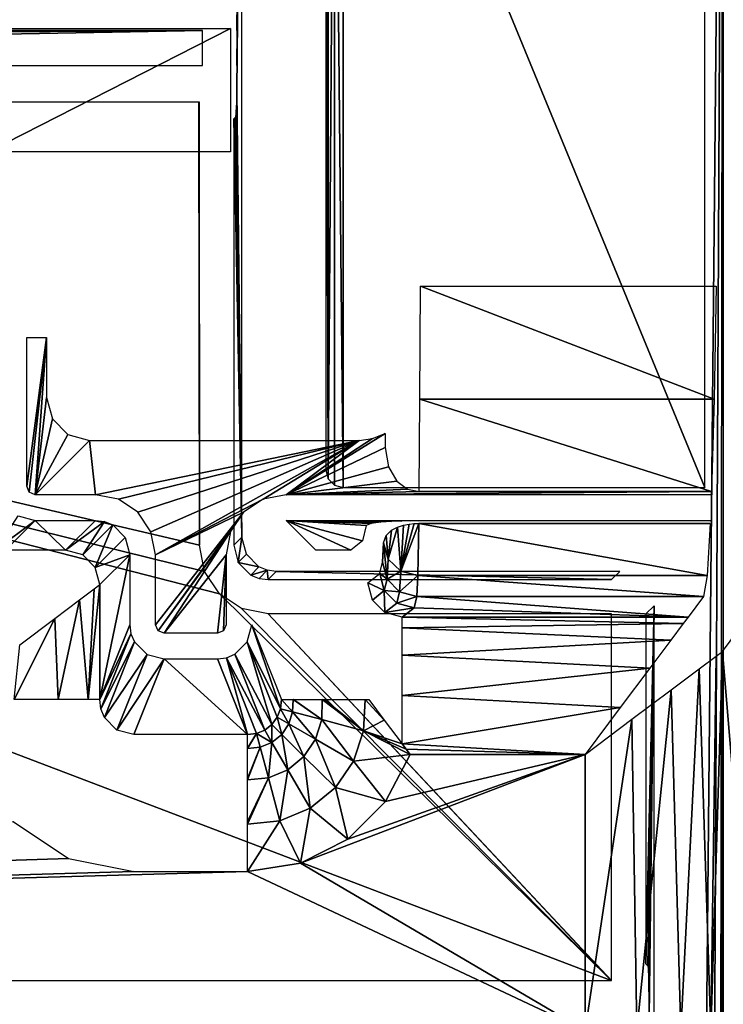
# Model space of a CAD drawing. Header units: millimetres. Extents: x -131 to 131, y -208 to 128.
# Tile 18 of 23: x 100 to 121, y -178 to -149. Entities that reach past the tile are written whole.
import ezdxf

# ---------------------------------------------------------------- set-up
doc = ezdxf.new("R2010")
doc.units = ezdxf.units.MM
doc.header["$LTSCALE"] = 127.314815
for name, color, linetype in [('1', 7, 'CONTINUOUS'), ('12', 7, 'CONTINUOUS'), ('14', 7, 'CONTINUOUS'), ('144', 7, 'CONTINUOUS'), ('145', 7, 'CONTINUOUS'), ('146', 7, 'CONTINUOUS'), ('148', 7, 'CONTINUOUS'), ('149', 7, 'CONTINUOUS'), ('150', 7, 'CONTINUOUS'), ('16', 7, 'CONTINUOUS'), ('172', 7, 'CONTINUOUS'), ('23', 7, 'CONTINUOUS'), ('26', 7, 'CONTINUOUS'), ('39', 7, 'CONTINUOUS'), ('41', 7, 'CONTINUOUS'), ('48', 7, 'CONTINUOUS'), ('49', 7, 'CONTINUOUS'), ('50', 7, 'CONTINUOUS'), ('51', 7, 'CONTINUOUS'), ('52', 7, 'CONTINUOUS'), ('53', 7, 'CONTINUOUS'), ('54', 7, 'CONTINUOUS'), ('57', 7, 'CONTINUOUS'), ('58', 7, 'CONTINUOUS'), ('6', 7, 'CONTINUOUS'), ('62', 7, 'CONTINUOUS'), ('63', 7, 'CONTINUOUS')]:
    doc.layers.add(name, color=color, linetype=linetype)

msp = doc.modelspace()

# ---------------------------------------------------------------- linework, layer by layer
at = {"layer": '1', "color": 8, "linetype": 'Continuous', "true_color": 0x787878}
for points in [[(122, -178.822), (122, -128.092), (-122, -178.822), (122, -178.822)], [(122, -128.092), (-122, -128.092), (-122, -178.822), (122, -128.092)]]:
    msp.add_3dface(points, dxfattribs=at)
at = {"layer": '12', "color": 8, "linetype": 'Continuous', "true_color": 0x787878}
for points in [[(100.224, -163.026, -31.5), (100.803, -158.697, -31.5), (100.298, -163.203, -31.5), (100.224, -163.026, -31.5)], [(100.224, -158.697, -31.5), (100.803, -158.697, -31.5), (100.224, -163.026, -31.5), (100.224, -158.697, -31.5)], [(100.298, -163.203, -31.5), (100.803, -158.697, -31.5), (100.474, -163.276, -31.5), (100.298, -163.203, -31.5)], [(100.803, -158.697, -31.5), (100.803, -160.447, -31.5), (100.474, -163.276, -31.5), (100.803, -158.697, -31.5)], [(100.803, -160.447, -31.5), (100.97, -161.07, -31.5), (100.474, -163.276, -31.5), (100.803, -160.447, -31.5)], [(100.97, -161.07, -31.5), (101.425, -161.527, -31.5), (100.474, -163.276, -31.5), (100.97, -161.07, -31.5)], [(101.425, -161.527, -31.5), (102.053, -161.697, -31.5), (100.474, -163.276, -31.5), (101.425, -161.527, -31.5)], [(110.291, -161.645, -31.5), (110.655, -161.492, -31.5), (107.775, -163.276, -31.5), (110.291, -161.645, -31.5)], [(110.655, -161.492, -31.5), (110.655, -161.903, -31.5), (107.775, -163.276, -31.5), (110.655, -161.492, -31.5)], [(109.899, -161.697, -31.5), (110.291, -161.645, -31.5), (107.775, -163.276, -31.5), (109.899, -161.697, -31.5)], [(100.474, -163.276, -31.5), (102.053, -161.697, -31.5), (102.225, -163.276, -31.5), (100.474, -163.276, -31.5)], [(102.053, -161.697, -31.5), (109.899, -161.697, -31.5), (102.225, -163.276, -31.5), (102.053, -161.697, -31.5)], [(102.225, -163.276, -31.5), (109.899, -161.697, -31.5), (102.897, -163.41, -31.5), (102.225, -163.276, -31.5)], [(102.897, -163.41, -31.5), (109.899, -161.697, -31.5), (103.463, -163.789, -31.5), (102.897, -163.41, -31.5)], [(103.463, -163.789, -31.5), (109.899, -161.697, -31.5), (103.841, -164.356, -31.5), (103.463, -163.789, -31.5)], [(103.841, -164.356, -31.5), (109.899, -161.697, -31.5), (103.974, -165.025, -31.5), (103.841, -164.356, -31.5)], [(103.974, -165.025, -31.5), (109.899, -161.697, -31.5), (107.106, -163.409, -31.5), (103.974, -165.025, -31.5)], [(107.106, -163.409, -31.5), (109.899, -161.697, -31.5), (107.775, -163.276, -31.5), (107.106, -163.409, -31.5)], [(110.655, -161.903, -31.5), (110.754, -162.468, -31.5), (107.775, -163.276, -31.5), (110.655, -161.903, -31.5)], [(110.754, -162.468, -31.5), (110.999, -162.879, -31.5), (107.775, -163.276, -31.5), (110.754, -162.468, -31.5)], [(110.999, -162.879, -31.5), (111.313, -163.112, -31.5), (107.775, -163.276, -31.5), (110.999, -162.879, -31.5)], [(111.313, -163.112, -31.5), (111.65, -163.186, -31.5), (107.775, -163.276, -31.5), (111.313, -163.112, -31.5)], [(111.65, -163.186, -31.5), (120.162, -163.186, -31.5), (107.775, -163.276, -31.5), (111.65, -163.186, -31.5)], [(120.162, -163.186, -31.5), (120.167, -163.186, -31.5), (107.775, -163.276, -31.5), (120.162, -163.186, -31.5)], [(107.775, -163.276, -31.5), (120.172, -163.186, -31.5), (120.172, -163.276, -31.5), (107.775, -163.276, -31.5)], [(120.167, -163.186, -31.5), (120.172, -163.186, -31.5), (107.775, -163.276, -31.5), (120.167, -163.186, -31.5)], [(106.539, -163.787, -31.5), (103.974, -165.025, -31.5), (107.106, -163.409, -31.5), (106.539, -163.787, -31.5)], [(103.974, -167.063, -31.5), (103.974, -165.025, -31.5), (106.539, -163.787, -31.5), (103.974, -167.063, -31.5)], [(104.048, -167.24, -31.5), (103.974, -167.063, -31.5), (106.539, -163.787, -31.5), (104.048, -167.24, -31.5)], [(106.16, -164.353, -31.5), (104.048, -167.24, -31.5), (106.539, -163.787, -31.5), (106.16, -164.353, -31.5)], [(104.224, -167.313, -31.5), (104.048, -167.24, -31.5), (106.16, -164.353, -31.5), (104.224, -167.313, -31.5)], [(106.026, -165.025, -31.5), (104.224, -167.313, -31.5), (106.16, -164.353, -31.5), (106.026, -165.025, -31.5)], [(105.776, -167.313, -31.5), (104.224, -167.313, -31.5), (106.026, -165.025, -31.5), (105.776, -167.313, -31.5)], [(105.953, -167.239, -31.5), (105.776, -167.313, -31.5), (106.026, -165.025, -31.5), (105.953, -167.239, -31.5)], [(106.026, -167.063, -31.5), (105.953, -167.239, -31.5), (106.026, -165.025, -31.5), (106.026, -167.063, -31.5)]]:
    msp.add_3dface(points, dxfattribs=at)
at = {"layer": '14', "color": 8, "linetype": 'Continuous', "true_color": 0x787878}
for points in [[(111.672, -160.496, -34.189), (111.687, -157.209, -36.1), (120.237, -160.496, -34.189), (111.672, -160.496, -34.189)], [(111.687, -157.209, -36.1), (120.291, -157.209, -36.1), (120.237, -160.496, -34.189), (111.687, -157.209, -36.1)], [(120.162, -163.186, -31.5), (111.65, -163.186, -31.5), (111.672, -160.496, -34.189), (120.162, -163.186, -31.5)], [(120.162, -163.186, -31.5), (111.672, -160.496, -34.189), (120.237, -160.496, -34.189), (120.162, -163.186, -31.5)], [(111.611, -165.634, -26.719), (111.639, -164.111, -30.15), (120.029, -165.633, -26.721), (111.611, -165.634, -26.719)], [(111.639, -164.111, -30.15), (120.124, -164.111, -30.15), (120.029, -165.633, -26.721), (111.639, -164.111, -30.15)], [(120.118, -164.111, -30.15), (120.124, -164.111, -30.15), (111.639, -164.111, -30.15), (120.118, -164.111, -30.15)], [(120.121, -164.111, -30.15), (120.124, -164.111, -30.15), (120.118, -164.111, -30.15), (120.121, -164.111, -30.15)], [(111.581, -166.241, -23.015), (111.611, -165.634, -26.719), (119.925, -166.241, -23.015), (111.581, -166.241, -23.015)], [(119.925, -166.241, -23.015), (111.611, -165.634, -26.719), (120.029, -165.633, -26.721), (119.925, -166.241, -23.015)]]:
    msp.add_3dface(points, dxfattribs=at)
at = {"layer": '144', "color": 8, "linetype": 'Continuous', "true_color": 0x787878}
for points in [[(50.012, -149.757, -39.5), (-105.343, -150.783, -39.5), (105.343, -149.757, -39.5), (50.012, -149.757, -39.5)], [(-105.343, -150.783, -39.5), (-50.012, -150.783, -39.5), (105.343, -149.757, -39.5), (-105.343, -150.783, -39.5)], [(105.343, -149.757, -39.5), (-50.012, -150.783, -39.5), (50.012, -150.783, -39.5), (105.343, -149.757, -39.5)], [(105.343, -150.783, -39.5), (105.343, -149.757, -39.5), (50.012, -150.783, -39.5), (105.343, -150.783, -39.5)]]:
    msp.add_3dface(points, dxfattribs=at)
at = {"layer": '145', "color": 8, "linetype": 'Continuous', "true_color": 0x787878}
for points in [[(-120.433, -179.75, -45), (-120.5, -179.5, -45), (120.5, -128.018, -45), (-120.433, -179.75, -45)], [(-120.5, -179.5, -45), (-120.5, -128.018, -45), (120.5, -128.018, -45), (-120.5, -179.5, -45)], [(-120.25, -179.933, -45), (-120.433, -179.75, -45), (120.5, -128.018, -45), (-120.25, -179.933, -45)], [(-120, -180, -45), (-120.25, -179.933, -45), (120.5, -128.018, -45), (-120, -180, -45)], [(120, -180, -45), (-120, -180, -45), (120.5, -128.018, -45), (120, -180, -45)], [(120.25, -179.933, -45), (120, -180, -45), (120.5, -128.018, -45), (120.25, -179.933, -45)], [(120.433, -179.75, -45), (120.25, -179.933, -45), (120.5, -128.018, -45), (120.433, -179.75, -45)], [(120.5, -179.5, -45), (120.433, -179.75, -45), (120.5, -128.018, -45), (120.5, -179.5, -45)]]:
    msp.add_3dface(points, dxfattribs=at)
at = {"layer": '146', "color": 8, "linetype": 'Continuous', "true_color": 0x787878}
for points in [[(109.001, -137.725, -43), (109.002, -162.817, -43), (109.183, -137.542, -43), (109.001, -137.725, -43)], [(109.002, -162.817, -43), (109.185, -162.999, -43), (109.183, -137.542, -43), (109.002, -162.817, -43)], [(109.183, -137.542, -43), (109.435, -163.065, -43), (109.435, -137.475, -43), (109.183, -137.542, -43)], [(109.185, -162.999, -43), (109.435, -163.065, -43), (109.183, -137.542, -43), (109.185, -162.999, -43)], [(109.435, -137.475, -43), (119.961, -163.065, -43), (119.961, -137.475, -43), (109.435, -137.475, -43)], [(109.435, -163.065, -43), (119.961, -163.065, -43), (109.435, -137.475, -43), (109.435, -163.065, -43)], [(108.935, -137.974, -43), (109.002, -162.817, -43), (109.001, -137.725, -43), (108.935, -137.974, -43)], [(108.935, -162.565, -43), (109.002, -162.817, -43), (108.935, -137.974, -43), (108.935, -162.565, -43)], [(105.238, -151.849, -43), (50.079, -151.849, -43), (105.251, -164.75, -43), (105.238, -151.849, -43)], [(105.251, -164.75, -43), (50.079, -151.849, -43), (105.403, -165.514, -43), (105.251, -164.75, -43)], [(105.403, -165.514, -43), (50.079, -151.849, -43), (105.835, -166.162, -43), (105.403, -165.514, -43)], [(50.079, -151.849, -43), (117.238, -177.421, -43), (105.835, -166.162, -43), (50.079, -151.849, -43)], [(50.079, -177.421, -43), (117.238, -177.421, -43), (50.079, -151.849, -43), (50.079, -177.421, -43)], [(105.245, -151.849, -43), (105.238, -151.849, -43), (105.251, -164.75, -43), (105.245, -151.849, -43)], [(105.251, -151.849, -43), (105.245, -151.849, -43), (105.251, -164.75, -43), (105.251, -151.849, -43)], [(105.835, -166.162, -43), (117.238, -177.421, -43), (106.481, -166.595, -43), (105.835, -166.162, -43)], [(106.481, -166.595, -43), (117.238, -177.421, -43), (107.25, -166.749, -43), (106.481, -166.595, -43)], [(117.251, -177.421, -43), (117.251, -166.749, -43), (107.25, -166.749, -43), (117.251, -177.421, -43)], [(117.238, -177.421, -43), (117.245, -177.421, -43), (107.25, -166.749, -43), (117.238, -177.421, -43)], [(117.245, -177.421, -43), (117.251, -177.421, -43), (107.25, -166.749, -43), (117.245, -177.421, -43)]]:
    msp.add_3dface(points, dxfattribs=at)
at = {"layer": '148', "color": 8, "linetype": 'Continuous', "true_color": 0x787878}
for points in [[(118.251, -166.749, -42.026), (118.251, -176.934, -42.026), (118.487, -166.512, -32.987), (118.251, -166.749, -42.026)], [(118.251, -176.934, -42.026), (118.304, -176.988, -39.987), (118.487, -166.512, -32.987), (118.251, -176.934, -42.026)], [(118.304, -176.988, -39.987), (118.323, -177.201, -39.254), (118.487, -166.512, -32.987), (118.304, -176.988, -39.987)], [(118.323, -177.201, -39.254), (118.337, -177.747, -38.721), (118.487, -166.512, -32.987), (118.323, -177.201, -39.254)], [(118.337, -177.747, -38.721), (118.342, -178.487, -38.526), (118.487, -166.512, -32.987), (118.337, -177.747, -38.721)], [(118.487, -166.512, -32.987), (118.342, -178.487, -38.526), (118.487, -179.186, -32.987), (118.487, -166.512, -32.987)]]:
    msp.add_3dface(points, dxfattribs=at)
at = {"layer": '149', "color": 8, "linetype": 'Continuous', "true_color": 0x787878}
for points in [[(117.251, -165.749, -42.026), (107.487, -165.513, -32.987), (107.25, -165.749, -42.026), (117.251, -165.749, -42.026)], [(117.488, -165.513, -32.987), (107.487, -165.513, -32.987), (117.251, -165.749, -42.026), (117.488, -165.513, -32.987)]]:
    msp.add_3dface(points, dxfattribs=at)
at = {"layer": '150', "color": 8, "linetype": 'Continuous', "true_color": 0x787878}
for points in [[(106.342, -149.757, -38.526), (106.487, -136.027, -32.987), (106.337, -149.019, -38.72), (106.342, -149.757, -38.526)], [(106.337, -151.522, -38.721), (106.487, -136.027, -32.987), (106.342, -150.783, -38.526), (106.337, -151.522, -38.721)], [(106.487, -164.513, -32.987), (106.487, -136.027, -32.987), (106.337, -151.522, -38.721), (106.487, -164.513, -32.987)], [(106.342, -150.783, -38.526), (106.487, -136.027, -32.987), (106.342, -149.757, -38.526), (106.342, -150.783, -38.526)], [(106.323, -152.069, -39.254), (106.487, -164.513, -32.987), (106.337, -151.522, -38.721), (106.323, -152.069, -39.254)], [(106.304, -152.282, -39.987), (106.487, -164.513, -32.987), (106.323, -152.069, -39.254), (106.304, -152.282, -39.987)], [(106.251, -152.336, -42.026), (106.487, -164.513, -32.987), (106.304, -152.282, -39.987), (106.251, -152.336, -42.026)], [(106.251, -164.75, -42.026), (106.487, -164.513, -32.987), (106.251, -152.336, -42.026), (106.251, -164.75, -42.026)]]:
    msp.add_3dface(points, dxfattribs=at)
at = {"layer": '16', "color": 8, "linetype": 'Continuous', "true_color": 0x787878}
for points in [[(111.581, -166.241, -23.015), (119.476, -166.839, -5.887), (111.5, -166.566, -13.709), (111.581, -166.241, -23.015)], [(111.581, -166.241, -23.015), (119.925, -166.241, -23.015), (119.476, -166.839, -5.887), (111.581, -166.241, -23.015)], [(111.5, -166.566, -13.709), (119.476, -166.84, -5.86), (111.157, -166.84, -5.86), (111.5, -166.566, -13.709)], [(119.476, -166.839, -5.887), (119.476, -166.84, -5.873), (111.5, -166.566, -13.709), (119.476, -166.839, -5.887)], [(119.476, -166.84, -5.873), (119.476, -166.84, -5.86), (111.5, -166.566, -13.709), (119.476, -166.84, -5.873)]]:
    msp.add_3dface(points, dxfattribs=at)
at = {"layer": '172', "color": 8, "linetype": 'Continuous', "true_color": 0x787878}
for points in [[(106.487, -164.513, -32.987), (106.251, -164.75, -42.026), (106.384, -165.249, -42.036), (106.487, -164.513, -32.987)], [(106.621, -165.012, -32.982), (106.487, -164.513, -32.987), (106.384, -165.249, -42.036), (106.621, -165.012, -32.982)], [(106.985, -165.377, -32.982), (106.621, -165.012, -32.982), (106.384, -165.249, -42.036), (106.985, -165.377, -32.982)], [(106.748, -165.615, -42.036), (106.985, -165.377, -32.982), (106.384, -165.249, -42.036), (106.748, -165.615, -42.036)], [(107.224, -165.478, -32.984), (106.985, -165.377, -32.982), (106.748, -165.615, -42.036), (107.224, -165.478, -32.984)], [(106.989, -165.715, -42.032), (107.224, -165.478, -32.984), (106.748, -165.615, -42.036), (106.989, -165.715, -42.032)], [(107.25, -165.749, -42.026), (107.224, -165.478, -32.984), (106.989, -165.715, -42.032), (107.25, -165.749, -42.026)], [(107.25, -165.749, -42.026), (107.487, -165.513, -32.987), (107.224, -165.478, -32.984), (107.25, -165.749, -42.026)]]:
    msp.add_3dface(points, dxfattribs=at)
at = {"layer": '23', "color": 8, "linetype": 'Continuous', "true_color": 0x787878}
for points in [[(120.476, -167.839, -5.895), (120.925, -167.24, -23.023), (121.487, -179.987, -44.513), (120.476, -167.839, -5.895)], [(120.476, -178.976, -5.895), (120.476, -167.839, -5.895), (121.487, -179.987, -44.513), (120.476, -178.976, -5.895)]]:
    msp.add_3dface(points, dxfattribs=at)
at = {"layer": '26', "color": 8, "linetype": 'Continuous', "true_color": 0x787878}
for points in [[(100.474, -164.025, -30.776), (101.355, -164.895, -5.86), (99.604, -164.895, -5.86), (100.474, -164.025, -30.776)], [(102.225, -164.025, -30.776), (101.355, -164.895, -5.86), (100.474, -164.025, -30.776), (102.225, -164.025, -30.776)], [(120.118, -164.039, -30.392), (107.775, -164.025, -30.776), (120.128, -164.025, -30.776), (120.118, -164.039, -30.392)], [(111.639, -164.039, -30.392), (107.775, -164.025, -30.776), (120.118, -164.039, -30.392), (111.639, -164.039, -30.392)], [(111.407, -164.04, -30.355), (107.775, -164.025, -30.776), (111.639, -164.039, -30.392), (111.407, -164.04, -30.355)], [(111.141, -164.045, -30.218), (107.775, -164.025, -30.776), (111.407, -164.04, -30.355), (111.141, -164.045, -30.218)], [(110.843, -164.055, -29.916), (107.775, -164.025, -30.776), (111.141, -164.045, -30.218), (110.843, -164.055, -29.916)], [(110.53, -164.075, -29.347), (107.775, -164.025, -30.776), (110.843, -164.055, -29.916), (110.53, -164.075, -29.347)], [(110.249, -164.111, -28.308), (107.775, -164.025, -30.776), (110.53, -164.075, -29.347), (110.249, -164.111, -28.308)], [(110.111, -164.177, -26.424), (107.775, -164.025, -30.776), (110.249, -164.111, -28.308), (110.111, -164.177, -26.424)], [(110, -164.622, -13.696), (107.775, -164.025, -30.776), (110.111, -164.177, -26.424), (110, -164.622, -13.696)], [(109.658, -164.895, -5.86), (107.775, -164.025, -30.776), (110, -164.622, -13.696), (109.658, -164.895, -5.86)], [(108.645, -164.895, -5.86), (107.775, -164.025, -30.776), (109.658, -164.895, -5.86), (108.645, -164.895, -5.86)]]:
    msp.add_3dface(points, dxfattribs=at)
at = {"layer": '39', "color": 8, "linetype": 'Continuous', "true_color": 0x787878}
for points in [[(104.224, -168.06, -30.815), (106.655, -170.261, -5.651), (103.345, -170.261, -5.651), (104.224, -168.06, -30.815)], [(105.776, -168.06, -30.815), (106.655, -170.261, -5.651), (104.224, -168.06, -30.815), (105.776, -168.06, -30.815)]]:
    msp.add_3dface(points, dxfattribs=at)
at = {"layer": '41', "color": 8, "linetype": 'Continuous', "true_color": 0x787878}
for points in [[(103.225, -167.063, -30.776), (102.355, -169.242, -5.86), (103.225, -165.025, -30.776), (103.225, -167.063, -30.776)], [(103.225, -165.025, -30.776), (102.355, -169.242, -5.86), (102.355, -165.895, -5.86), (103.225, -165.025, -30.776)]]:
    msp.add_3dface(points, dxfattribs=at)
at = {"layer": '48', "color": 8, "linetype": 'Continuous', "true_color": 0x787878}
for points in [[(99.976, -163.892, -30.786), (100.474, -164.025, -30.776), (99.344, -164.862, -5.829), (99.976, -163.892, -30.786)], [(100.474, -164.025, -30.776), (99.604, -164.895, -5.86), (99.344, -164.862, -5.829), (100.474, -164.025, -30.776)]]:
    msp.add_3dface(points, dxfattribs=at)
at = {"layer": '49', "color": 8, "linetype": 'Continuous', "true_color": 0x787878}
for points in [[(101.355, -164.895, -5.86), (102.225, -164.025, -30.776), (102.486, -164.06, -30.782), (101.355, -164.895, -5.86)], [(101.855, -165.03, -5.848), (101.355, -164.895, -5.86), (102.486, -164.06, -30.782), (101.855, -165.03, -5.848)], [(102.727, -164.159, -30.786), (101.855, -165.03, -5.848), (102.486, -164.06, -30.782), (102.727, -164.159, -30.786)], [(102.22, -165.395, -5.848), (101.855, -165.03, -5.848), (102.727, -164.159, -30.786), (102.22, -165.395, -5.848)], [(103.091, -164.525, -30.786), (102.22, -165.395, -5.848), (102.727, -164.159, -30.786), (103.091, -164.525, -30.786)], [(103.225, -165.025, -30.776), (102.22, -165.395, -5.848), (103.091, -164.525, -30.786), (103.225, -165.025, -30.776)], [(103.225, -165.025, -30.776), (102.355, -165.895, -5.86), (102.22, -165.395, -5.848), (103.225, -165.025, -30.776)]]:
    msp.add_3dface(points, dxfattribs=at)
at = {"layer": '50', "color": 8, "linetype": 'Continuous', "true_color": 0x787878}
for points in [[(102.355, -169.242, -5.86), (103.225, -167.063, -30.776), (103.26, -167.324, -30.792), (102.355, -169.242, -5.86)], [(102.355, -169.242, -5.86), (103.26, -167.324, -30.792), (102.386, -169.512, -5.774), (102.355, -169.242, -5.86)], [(103.26, -167.324, -30.792), (103.361, -167.563, -30.805), (102.386, -169.512, -5.774), (103.26, -167.324, -30.792)], [(102.386, -169.512, -5.774), (103.361, -167.563, -30.805), (102.484, -169.759, -5.705), (102.386, -169.512, -5.774)], [(103.361, -167.563, -30.805), (103.726, -167.926, -30.82), (102.484, -169.759, -5.705), (103.361, -167.563, -30.805)], [(102.484, -169.759, -5.705), (103.726, -167.926, -30.82), (102.847, -170.13, -5.629), (102.484, -169.759, -5.705)], [(103.726, -167.926, -30.82), (104.224, -168.06, -30.815), (102.847, -170.13, -5.629), (103.726, -167.926, -30.82)], [(104.224, -168.06, -30.815), (103.345, -170.261, -5.651), (102.847, -170.13, -5.629), (104.224, -168.06, -30.815)]]:
    msp.add_3dface(points, dxfattribs=at)
at = {"layer": '51', "color": 8, "linetype": 'Continuous', "true_color": 0x787878}
for points in [[(106.641, -167.56, -30.805), (106.775, -167.063, -30.776), (107.614, -169.51, -5.775), (106.641, -167.56, -30.805)], [(106.775, -167.063, -30.776), (107.645, -169.242, -5.86), (107.614, -169.51, -5.775), (106.775, -167.063, -30.776)], [(106.278, -167.924, -30.82), (106.641, -167.56, -30.805), (107.361, -169.968, -5.655), (106.278, -167.924, -30.82)], [(107.517, -169.757, -5.705), (106.641, -167.56, -30.805), (107.614, -169.51, -5.775), (107.517, -169.757, -5.705)], [(107.361, -169.968, -5.655), (106.641, -167.56, -30.805), (107.517, -169.757, -5.705), (107.361, -169.968, -5.655)], [(106.038, -168.024, -30.82), (106.278, -167.924, -30.82), (107.156, -170.129, -5.629), (106.038, -168.024, -30.82)], [(107.156, -170.129, -5.629), (106.278, -167.924, -30.82), (107.361, -169.968, -5.655), (107.156, -170.129, -5.629)], [(106.655, -170.261, -5.651), (105.776, -168.06, -30.815), (106.038, -168.024, -30.82), (106.655, -170.261, -5.651)], [(106.655, -170.261, -5.651), (106.038, -168.024, -30.82), (106.916, -170.229, -5.627), (106.655, -170.261, -5.651)], [(106.916, -170.229, -5.627), (106.038, -168.024, -30.82), (107.156, -170.129, -5.629), (106.916, -170.229, -5.627)]]:
    msp.add_3dface(points, dxfattribs=at)
at = {"layer": '52', "color": 8, "linetype": 'Continuous', "true_color": 0x787878}
for points in [[(110.5, -165.567, -13.7), (110.634, -166.066, -13.714), (110.156, -165.842, -5.826), (110.5, -165.567, -13.7)], [(110.156, -165.842, -5.826), (110.634, -166.066, -13.714), (110.288, -166.343, -5.779), (110.156, -165.842, -5.826)], [(110.288, -166.343, -5.779), (110.634, -166.066, -13.714), (110.654, -166.708, -5.792), (110.288, -166.343, -5.779)], [(110.634, -166.066, -13.714), (111, -166.432, -13.717), (110.654, -166.708, -5.792), (110.634, -166.066, -13.714)], [(111, -166.432, -13.717), (111.5, -166.566, -13.709), (110.654, -166.708, -5.792), (111, -166.432, -13.717)], [(111.5, -166.566, -13.709), (111.157, -166.84, -5.86), (110.654, -166.708, -5.792), (111.5, -166.566, -13.709)]]:
    msp.add_3dface(points, dxfattribs=at)
at = {"layer": '53', "color": 8, "linetype": 'Continuous', "true_color": 0x787878}
for points in [[(110.5, -165.566, -13.7), (110.581, -165.242, -22.989), (110.715, -165.741, -23.005), (110.5, -165.566, -13.7)], [(110.5, -165.567, -13.7), (110.5, -165.566, -13.7), (110.715, -165.741, -23.005), (110.5, -165.567, -13.7)], [(110.634, -166.066, -13.714), (110.5, -165.567, -13.7), (110.715, -165.741, -23.005), (110.634, -166.066, -13.714)], [(111.081, -166.107, -23.014), (110.634, -166.066, -13.714), (110.715, -165.741, -23.005), (111.081, -166.107, -23.014)], [(111, -166.432, -13.717), (110.634, -166.066, -13.714), (111.081, -166.107, -23.014), (111, -166.432, -13.717)], [(111.581, -166.241, -23.015), (111, -166.432, -13.717), (111.081, -166.107, -23.014), (111.581, -166.241, -23.015)], [(111.581, -166.241, -23.015), (111.5, -166.566, -13.709), (111, -166.432, -13.717), (111.581, -166.241, -23.015)]]:
    msp.add_3dface(points, dxfattribs=at)
at = {"layer": '54', "color": 8, "linetype": 'Continuous', "true_color": 0x787878}
for points in [[(110.746, -165.155, -26.584), (111.018, -164.219, -29.539), (111.112, -165.505, -26.685), (110.746, -165.155, -26.584)], [(110.839, -164.312, -28.988), (111.018, -164.219, -29.539), (110.746, -165.155, -26.584), (110.839, -164.312, -28.988)], [(111.018, -164.219, -29.539), (111.195, -164.163, -29.861), (111.112, -165.505, -26.685), (111.018, -164.219, -29.539)], [(111.507, -164.115, -30.126), (111.639, -164.111, -30.15), (111.112, -165.505, -26.685), (111.507, -164.115, -30.126)], [(111.639, -164.111, -30.15), (111.611, -165.634, -26.719), (111.112, -165.505, -26.685), (111.639, -164.111, -30.15)], [(111.361, -164.131, -30.041), (111.507, -164.115, -30.126), (111.112, -165.505, -26.685), (111.361, -164.131, -30.041)], [(111.195, -164.163, -29.861), (111.361, -164.131, -30.041), (111.112, -165.505, -26.685), (111.195, -164.163, -29.861)], [(110.611, -164.676, -26.442), (110.686, -164.46, -28.046), (110.746, -165.155, -26.584), (110.611, -164.676, -26.442)], [(110.686, -164.46, -28.046), (110.839, -164.312, -28.988), (110.746, -165.155, -26.584), (110.686, -164.46, -28.046)], [(110.611, -164.676, -26.442), (110.581, -165.242, -22.989), (110.596, -165.069, -24.734), (110.611, -164.676, -26.442)], [(110.715, -165.741, -23.005), (110.581, -165.242, -22.989), (110.611, -164.676, -26.442), (110.715, -165.741, -23.005)], [(110.611, -164.677, -26.437), (110.611, -164.676, -26.442), (110.596, -165.069, -24.734), (110.611, -164.677, -26.437)], [(110.715, -165.741, -23.005), (110.611, -164.676, -26.442), (110.746, -165.155, -26.584), (110.715, -165.741, -23.005)], [(110.715, -165.741, -23.005), (110.746, -165.155, -26.584), (111.112, -165.505, -26.685), (110.715, -165.741, -23.005)], [(111.081, -166.107, -23.014), (110.715, -165.741, -23.005), (111.112, -165.505, -26.685), (111.081, -166.107, -23.014)], [(111.611, -165.634, -26.719), (111.081, -166.107, -23.014), (111.112, -165.505, -26.685), (111.611, -165.634, -26.719)], [(111.611, -165.634, -26.719), (111.581, -166.241, -23.015), (111.081, -166.107, -23.014), (111.611, -165.634, -26.719)]]:
    msp.add_3dface(points, dxfattribs=at)
at = {"layer": '57', "color": 8, "linetype": 'Continuous', "true_color": 0x787878}
for points in [[(119.805, -168.342, -3.781), (120.292, -167.977, -4.795), (120.142, -178.937, -4.397), (119.805, -168.342, -3.781)], [(120.475, -167.839, -5.86), (120.476, -167.839, -5.878), (120.142, -178.937, -4.397), (120.475, -167.839, -5.86)], [(120.476, -167.839, -5.895), (120.476, -178.976, -5.895), (120.142, -178.937, -4.397), (120.476, -167.839, -5.895)], [(120.292, -167.977, -4.795), (120.475, -167.839, -5.86), (120.142, -178.937, -4.397), (120.292, -167.977, -4.795)], [(120.476, -167.839, -5.878), (120.476, -167.839, -5.895), (120.142, -178.937, -4.397), (120.476, -167.839, -5.878)], [(118.988, -168.954, -2.886), (119.805, -168.342, -3.781), (119.268, -178.904, -3.135), (118.988, -168.954, -2.886)], [(119.268, -178.904, -3.135), (119.805, -168.342, -3.781), (120.142, -178.937, -4.397), (119.268, -178.904, -3.135)], [(117.845, -169.812, -2.241), (118.988, -168.954, -2.886), (117.984, -178.882, -2.294), (117.845, -169.812, -2.241)], [(117.984, -178.882, -2.294), (118.988, -168.954, -2.886), (119.268, -178.904, -3.135), (117.984, -178.882, -2.294)], [(116.477, -178.874, -2), (117.845, -169.812, -2.241), (117.984, -178.882, -2.294), (116.477, -178.874, -2)], [(116.477, -178.874, -2), (116.477, -170.838, -2), (117.845, -169.812, -2.241), (116.477, -178.874, -2)]]:
    msp.add_3dface(points, dxfattribs=at)
at = {"layer": '58', "color": 8, "linetype": 'Continuous', "true_color": 0x787878}
for points in [[(111.157, -167.153, -4.443), (111.157, -166.84, -5.86), (119.338, -167.023, -4.795), (111.157, -167.153, -4.443)], [(111.157, -166.84, -5.86), (119.476, -166.84, -5.86), (119.338, -167.023, -4.795), (111.157, -166.84, -5.86)], [(118.973, -167.51, -3.781), (111.157, -167.153, -4.443), (119.338, -167.023, -4.795), (118.973, -167.51, -3.781)], [(111.157, -167.951, -3.231), (111.157, -167.153, -4.443), (118.973, -167.51, -3.781), (111.157, -167.951, -3.231)], [(118.361, -168.327, -2.886), (111.157, -167.951, -3.231), (118.973, -167.51, -3.781), (118.361, -168.327, -2.886)], [(111.157, -169.128, -2.384), (111.157, -167.951, -3.231), (118.361, -168.327, -2.886), (111.157, -169.128, -2.384)], [(117.503, -169.47, -2.241), (111.157, -169.128, -2.384), (118.361, -168.327, -2.886), (117.503, -169.47, -2.241)], [(111.157, -170.531, -2.012), (111.157, -169.128, -2.384), (117.503, -169.47, -2.241), (111.157, -170.531, -2.012)], [(116.477, -170.838, -2), (111.157, -170.531, -2.012), (117.503, -169.47, -2.241), (116.477, -170.838, -2)], [(111.157, -170.531, -2.012), (116.477, -170.838, -2), (111.272, -170.684, -2.003), (111.157, -170.531, -2.012)], [(116.477, -170.838, -2), (111.383, -170.838, -2), (111.272, -170.684, -2.003), (116.477, -170.838, -2)]]:
    msp.add_3dface(points, dxfattribs=at)
at = {"layer": '6', "color": 8, "linetype": 'Continuous', "true_color": 0x787878}
for points in [[(106.16, -153.297, -2), (99.106, -153.297, -2), (106.16, -149.703, -2), (106.16, -153.297, -2)], [(106.16, -149.703, -2), (99.106, -153.297, -2), (99.106, -149.703, -2), (106.16, -149.703, -2)], [(109.572, -173.303, -2), (116.477, -170.838, -2), (108.196, -174.002, -2), (109.572, -173.303, -2)], [(116.477, -170.838, -2), (116.477, -178.874, -2), (108.196, -174.002, -2), (116.477, -170.838, -2)], [(110.67, -172.214, -2), (116.477, -170.838, -2), (109.572, -173.303, -2), (110.67, -172.214, -2)], [(111.383, -170.838, -2), (116.477, -170.838, -2), (110.67, -172.214, -2), (111.383, -170.838, -2)], [(101.441, -173.868, -2), (-56.055, -178.874, -2), (99.826, -172.791, -2), (101.441, -173.868, -2)], [(103.345, -174.246, -2), (-56.055, -178.874, -2), (101.441, -173.868, -2), (103.345, -174.246, -2)], [(108.196, -174.002, -2), (116.477, -178.874, -2), (106.655, -174.246, -2), (108.196, -174.002, -2)], [(106.655, -174.246, -2), (-56.055, -178.874, -2), (103.345, -174.246, -2), (106.655, -174.246, -2)], [(116.477, -178.874, -2), (-56.055, -178.874, -2), (106.655, -174.246, -2), (116.477, -178.874, -2)]]:
    msp.add_3dface(points, dxfattribs=at)
at = {"layer": '62', "color": 8, "linetype": 'Continuous', "true_color": 0x787878}
for points in [[(107.614, -169.51, -5.775), (107.645, -169.242, -5.86), (107.965, -169.601, -4.322), (107.614, -169.51, -5.775)], [(107.645, -169.242, -5.86), (107.977, -169.242, -4.4), (107.965, -169.601, -4.322), (107.645, -169.242, -5.86)], [(107.977, -169.242, -4.4), (108.811, -169.826, -3.101), (107.965, -169.601, -4.322), (107.977, -169.242, -4.4)], [(107.995, -169.242, -4.36), (108.811, -169.826, -3.101), (107.977, -169.242, -4.4), (107.995, -169.242, -4.36)], [(108.826, -169.242, -3.16), (108.811, -169.826, -3.101), (107.995, -169.242, -4.36), (108.826, -169.242, -3.16)], [(108.826, -169.242, -3.16), (110.033, -170.151, -2.289), (108.811, -169.826, -3.101), (108.826, -169.242, -3.16)], [(108.885, -169.242, -3.103), (110.033, -170.151, -2.289), (108.826, -169.242, -3.16), (108.885, -169.242, -3.103)], [(110.073, -169.242, -2.321), (110.033, -170.151, -2.289), (108.885, -169.242, -3.103), (110.073, -169.242, -2.321)], [(110.073, -169.242, -2.321), (110.635, -169.84, -2.118), (110.033, -170.151, -2.289), (110.073, -169.242, -2.321)], [(110.184, -169.242, -2.276), (110.635, -169.84, -2.118), (110.073, -169.242, -2.321), (110.184, -169.242, -2.276)], [(107.517, -169.757, -5.705), (107.614, -169.51, -5.775), (107.854, -169.949, -4.259), (107.517, -169.757, -5.705)], [(107.614, -169.51, -5.775), (107.965, -169.601, -4.322), (107.854, -169.949, -4.259), (107.614, -169.51, -5.775)], [(107.965, -169.601, -4.322), (108.632, -170.395, -3.053), (107.854, -169.949, -4.259), (107.965, -169.601, -4.322)], [(108.811, -169.826, -3.101), (108.632, -170.395, -3.053), (107.965, -169.601, -4.322), (108.811, -169.826, -3.101)], [(107.156, -170.129, -5.629), (107.361, -169.968, -5.655), (107.364, -170.489, -4.19), (107.156, -170.129, -5.629)], [(107.361, -169.968, -5.655), (107.517, -169.757, -5.705), (107.649, -170.254, -4.214), (107.361, -169.968, -5.655)], [(107.361, -169.968, -5.655), (107.649, -170.254, -4.214), (107.364, -170.489, -4.19), (107.361, -169.968, -5.655)], [(107.517, -169.757, -5.705), (107.854, -169.949, -4.259), (107.649, -170.254, -4.214), (107.517, -169.757, -5.705)], [(107.854, -169.949, -4.259), (108.296, -170.897, -3.019), (107.649, -170.254, -4.214), (107.854, -169.949, -4.259)], [(108.632, -170.395, -3.053), (108.296, -170.897, -3.019), (107.854, -169.949, -4.259), (108.632, -170.395, -3.053)], [(108.811, -169.826, -3.101), (109.741, -171.031, -2.263), (108.632, -170.395, -3.053), (108.811, -169.826, -3.101)], [(110.033, -170.151, -2.289), (109.741, -171.031, -2.263), (108.811, -169.826, -3.101), (110.033, -170.151, -2.289)], [(110.635, -169.84, -2.118), (111.157, -170.531, -2.012), (110.033, -170.151, -2.289), (110.635, -169.84, -2.118)], [(106.916, -170.229, -5.627), (107.023, -170.631, -4.188), (106.655, -170.669, -4.21), (106.916, -170.229, -5.627)], [(106.916, -170.229, -5.627), (106.655, -170.669, -4.21), (106.655, -170.659, -4.231), (106.916, -170.229, -5.627)], [(106.655, -170.261, -5.651), (106.916, -170.229, -5.627), (106.655, -170.659, -4.231), (106.655, -170.261, -5.651)], [(106.916, -170.229, -5.627), (107.156, -170.129, -5.629), (107.364, -170.489, -4.19), (106.916, -170.229, -5.627)], [(106.916, -170.229, -5.627), (107.364, -170.489, -4.19), (107.023, -170.631, -4.188), (106.916, -170.229, -5.627)], [(107.649, -170.254, -4.214), (107.826, -171.284, -3.001), (107.364, -170.489, -4.19), (107.649, -170.254, -4.214)], [(108.296, -170.897, -3.019), (107.826, -171.284, -3.001), (107.649, -170.254, -4.214), (108.296, -170.897, -3.019)], [(110.033, -170.151, -2.289), (111.383, -170.838, -2), (109.741, -171.031, -2.263), (110.033, -170.151, -2.289)], [(111.272, -170.684, -2.003), (111.383, -170.838, -2), (110.033, -170.151, -2.289), (111.272, -170.684, -2.003)], [(111.157, -170.531, -2.012), (111.272, -170.684, -2.003), (110.033, -170.151, -2.289), (111.157, -170.531, -2.012)], [(107.364, -170.489, -4.19), (107.262, -171.52, -3), (107.023, -170.631, -4.188), (107.364, -170.489, -4.19)], [(107.826, -171.284, -3.001), (107.262, -171.52, -3), (107.364, -170.489, -4.19), (107.826, -171.284, -3.001)], [(108.632, -170.395, -3.053), (109.209, -171.805, -2.245), (108.296, -170.897, -3.019), (108.632, -170.395, -3.053)], [(109.741, -171.031, -2.263), (109.209, -171.805, -2.245), (108.632, -170.395, -3.053), (109.741, -171.031, -2.263)], [(107.262, -171.52, -3), (106.655, -171.582, -3.016), (107.023, -170.631, -4.188), (107.262, -171.52, -3)], [(107.023, -170.631, -4.188), (106.655, -171.582, -3.016), (106.655, -171.544, -3.051), (107.023, -170.631, -4.188)], [(106.655, -170.669, -4.21), (107.023, -170.631, -4.188), (106.655, -171.544, -3.051), (106.655, -170.669, -4.21)], [(111.383, -170.838, -2), (110.67, -172.214, -2), (109.741, -171.031, -2.263), (111.383, -170.838, -2)], [(108.296, -170.897, -3.019), (108.474, -172.403, -2.236), (107.826, -171.284, -3.001), (108.296, -170.897, -3.019)], [(109.209, -171.805, -2.245), (108.474, -172.403, -2.236), (108.296, -170.897, -3.019), (109.209, -171.805, -2.245)], [(109.741, -171.031, -2.263), (110.67, -172.214, -2), (109.209, -171.805, -2.245), (109.741, -171.031, -2.263)], [(107.826, -171.284, -3.001), (107.597, -172.769, -2.236), (107.262, -171.52, -3), (107.826, -171.284, -3.001)], [(108.474, -172.403, -2.236), (107.597, -172.769, -2.236), (107.826, -171.284, -3.001), (108.474, -172.403, -2.236)], [(107.262, -171.52, -3), (106.655, -172.871, -2.244), (106.655, -172.796, -2.272), (107.262, -171.52, -3)], [(107.597, -172.769, -2.236), (106.655, -172.871, -2.244), (107.262, -171.52, -3), (107.597, -172.769, -2.236)], [(106.655, -171.582, -3.016), (107.262, -171.52, -3), (106.655, -172.796, -2.272), (106.655, -171.582, -3.016)], [(109.209, -171.805, -2.245), (109.572, -173.303, -2), (108.474, -172.403, -2.236), (109.209, -171.805, -2.245)], [(110.67, -172.214, -2), (109.572, -173.303, -2), (109.209, -171.805, -2.245), (110.67, -172.214, -2)], [(108.474, -172.403, -2.236), (108.196, -174.002, -2), (107.597, -172.769, -2.236), (108.474, -172.403, -2.236)], [(109.572, -173.303, -2), (108.196, -174.002, -2), (108.474, -172.403, -2.236), (109.572, -173.303, -2)], [(107.597, -172.769, -2.236), (106.655, -174.246, -2), (106.655, -172.871, -2.244), (107.597, -172.769, -2.236)], [(108.196, -174.002, -2), (106.655, -174.246, -2), (107.597, -172.769, -2.236), (108.196, -174.002, -2)]]:
    msp.add_3dface(points, dxfattribs=at)
at = {"layer": '63', "color": 8, "linetype": 'Continuous', "true_color": 0x787878}
for points in [[(102.355, -165.895, -5.86), (102.011, -169.242, -4.373), (102.19, -166.018, -4.857), (102.355, -165.895, -5.86)], [(102.355, -165.895, -5.86), (102.355, -169.242, -5.86), (102.011, -169.242, -4.373), (102.355, -165.895, -5.86)], [(102.19, -166.018, -4.857), (102.011, -169.242, -4.373), (101.76, -166.341, -3.897), (102.19, -166.018, -4.857)], [(101.76, -166.341, -3.897), (101.136, -169.242, -3.123), (101.039, -166.882, -3.032), (101.76, -166.341, -3.897)], [(102.011, -169.242, -4.373), (101.136, -169.242, -3.123), (101.76, -166.341, -3.897), (102.011, -169.242, -4.373)], [(101.136, -169.242, -3.123), (99.856, -169.242, -2.291), (101.039, -166.882, -3.032), (101.136, -169.242, -3.123)], [(101.039, -166.882, -3.032), (99.856, -169.242, -2.291), (100.02, -167.646, -2.362), (101.039, -166.882, -3.032)]]:
    msp.add_3dface(points, dxfattribs=at)

doc.saveas('drawing.dxf')
